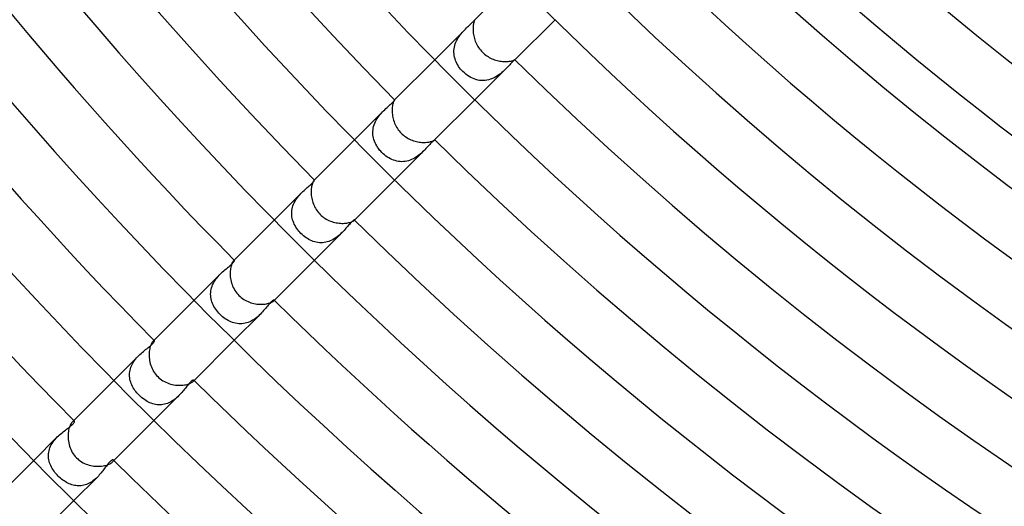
# Model space of a CAD drawing. Header units: millimetres. Extents: x -430 to 430, y -430 to 430.
# Tile 13 of 116: x -210 to -140, y -209 to -175. Entities that reach past the tile are written whole.
import ezdxf

# ---------------------------------------------------------------- set-up
doc = ezdxf.new("R2010")
doc.units = ezdxf.units.MM
doc.layers.add('HIDDEN', color=7, linetype='Continuous')
doc.layers.add('THICK', color=7, linetype='Continuous')

msp = doc.modelspace()

# ---------------------------------------------------------------- linework, layer by layer
at = {"layer": 'HIDDEN'}
for p, q in [((-177.856, -175.039), (-177.795, -174.981)), ((-177.795, -174.981), (-177.738, -174.928)), ((-177.738, -174.928), (-177.687, -174.878)), ((-177.687, -174.878), (-177.64, -174.833)), ((-177.64, -174.833), (-177.6, -174.792)), ((-177.6, -174.792), (-177.566, -174.755)), ((-177.566, -174.755), (-177.538, -174.724)), ((-177.538, -174.724), (-177.516, -174.699)), ((-177.516, -174.699), (-177.5, -174.678)), ((-177.5, -174.678), (-177.488, -174.663)), ((-177.488, -174.663), (-177.481, -174.654)), ((-177.481, -174.654), (-177.478, -174.65)), ((-177.478, -174.65), (-177.478, -174.65)), ((-177.478, -174.65), (-177.478, -174.65)), ((-177.478, -174.65), (-177.478, -174.65)), ((-177.478, -174.65), (-177.478, -174.65)), ((-177.478, -174.65), (-177.478, -174.65)), ((-177.478, -174.65), (-177.478, -174.65)), ((-178.138, -175.31), (-180.307, -177.478)), ((-178.509, -175.729), (-178.436, -175.637)), ((-178.436, -175.637), (-178.362, -175.549)), ((-178.362, -175.549), (-178.287, -175.465)), ((-178.287, -175.465), (-178.212, -175.385)), ((-178.212, -175.385), (-178.138, -175.31)), ((-178.138, -175.31), (-178.063, -175.236)), ((-178.063, -175.236), (-177.991, -175.166)), ((-177.991, -175.166), (-177.921, -175.101)), ((-177.921, -175.101), (-177.856, -175.039)), ((-178.889, -176.474), (-178.854, -176.359)), ((-178.854, -176.359), (-178.811, -176.247)), ((-178.811, -176.247), (-178.762, -176.137)), ((-178.762, -176.137), (-178.706, -176.029)), ((-178.706, -176.029), (-178.644, -175.925)), ((-178.644, -175.925), (-178.578, -175.825)), ((-178.578, -175.825), (-178.509, -175.729)), ((-178.948, -176.944), (-178.946, -176.827)), ((-178.941, -177.062), (-178.948, -176.944)), ((-178.946, -176.827), (-178.935, -176.709)), ((-178.927, -177.178), (-178.941, -177.062)), ((-178.935, -176.709), (-178.916, -176.591)), ((-178.916, -176.591), (-178.889, -176.474)), ((-178.904, -177.294), (-178.927, -177.178)), ((-178.874, -177.407), (-178.904, -177.294)), ((-178.836, -177.519), (-178.874, -177.407)), ((-178.792, -177.629), (-178.836, -177.519)), ((-178.741, -177.736), (-178.792, -177.629)), ((-178.683, -177.841), (-178.741, -177.736)), ((-174.95, -177.761), (-175.013, -177.828)), ((-174.891, -177.7), (-174.95, -177.761)), ((-174.839, -177.647), (-174.891, -177.7)), ((-174.792, -177.601), (-174.839, -177.647)), ((-174.751, -177.562), (-174.792, -177.601)), ((-174.716, -177.531), (-174.751, -177.562)), ((-174.688, -177.508), (-174.716, -177.531)), ((-174.668, -177.492), (-174.688, -177.508)), ((-174.655, -177.482), (-174.668, -177.492)), ((-174.65, -177.478), (-174.655, -177.482)), ((-174.65, -177.478), (-174.65, -177.478)), ((-174.65, -177.478), (-174.65, -177.478)), ((-174.65, -177.478), (-174.65, -177.478)), ((-174.65, -177.478), (-174.65, -177.478)), ((-174.65, -177.478), (-174.65, -177.478)), ((-174.65, -177.478), (-174.65, -177.478)), ((-178.62, -177.943), (-178.683, -177.841)), ((-178.551, -178.042), (-178.62, -177.943)), ((-178.477, -178.137), (-178.551, -178.042)), ((-178.398, -178.228), (-178.477, -178.137)), ((-178.315, -178.315), (-178.398, -178.228)), ((-178.215, -178.41), (-178.315, -178.315)), ((-178.109, -178.499), (-178.215, -178.41)), ((-175.31, -178.138), (-177.478, -180.307)), ((-175.673, -178.466), (-175.777, -178.544)), ((-175.576, -178.386), (-175.673, -178.466)), ((-175.483, -178.304), (-175.576, -178.386)), ((-175.394, -178.221), (-175.483, -178.304)), ((-175.31, -178.139), (-175.394, -178.221)), ((-175.23, -178.057), (-175.31, -178.139)), ((-175.153, -177.977), (-175.23, -178.057)), ((-175.081, -177.901), (-175.153, -177.977)), ((-175.013, -177.828), (-175.081, -177.901)), ((-178, -178.581), (-178.109, -178.499)), ((-177.886, -178.656), (-178, -178.581)), ((-177.769, -178.723), (-177.886, -178.656)), ((-177.649, -178.783), (-177.769, -178.723)), ((-177.526, -178.834), (-177.649, -178.783)), ((-177.401, -178.876), (-177.526, -178.834)), ((-177.273, -178.909), (-177.401, -178.876)), ((-177.143, -178.932), (-177.273, -178.909)), ((-177.013, -178.945), (-177.143, -178.932)), ((-176.882, -178.948), (-177.013, -178.945)), ((-176.751, -178.94), (-176.882, -178.948)), ((-176.62, -178.922), (-176.751, -178.94)), ((-176.49, -178.893), (-176.62, -178.922)), ((-176.362, -178.855), (-176.49, -178.893)), ((-176.237, -178.807), (-176.362, -178.855)), ((-176.116, -178.752), (-176.237, -178.807)), ((-175.999, -178.689), (-176.116, -178.752)), ((-175.885, -178.619), (-175.999, -178.689)), ((-175.777, -178.544), (-175.885, -178.619)), ((-183.378, -180.587), (-183.322, -180.534)), ((-183.322, -180.534), (-183.273, -180.485)), ((-183.273, -180.485), (-183.231, -180.442)), ((-183.231, -180.442), (-183.197, -180.403)), ((-183.197, -180.403), (-183.171, -180.371)), ((-183.171, -180.371), (-183.153, -180.345)), ((-183.153, -180.345), (-183.14, -180.326)), ((-183.138, -180.31), (-183.14, -180.311)), ((-183.14, -180.326), (-183.134, -180.314)), ((-183.137, -180.309), (-183.138, -180.31)), ((-183.136, -180.308), (-183.137, -180.309)), ((-183.135, -180.308), (-183.136, -180.308)), ((-183.134, -180.308), (-183.135, -180.308)), ((-183.134, -180.314), (-183.134, -180.308)), ((-183.134, -180.308), (-183.134, -180.308)), ((-183.911, -181.082), (-185.964, -183.135)), ((-184.145, -181.336), (-184.068, -181.247)), ((-184.068, -181.247), (-183.99, -181.163)), ((-183.99, -181.163), (-183.911, -181.082)), ((-183.911, -181.082), (-183.827, -181)), ((-183.827, -181), (-183.743, -180.921)), ((-183.743, -180.921), (-183.662, -180.847)), ((-183.662, -180.847), (-183.584, -180.776)), ((-183.584, -180.776), (-183.509, -180.708)), ((-183.509, -180.708), (-183.44, -180.646)), ((-183.44, -180.646), (-183.378, -180.587)), ((-184.532, -181.949), (-184.481, -181.839)), ((-184.481, -181.839), (-184.424, -181.731)), ((-184.424, -181.731), (-184.36, -181.626)), ((-184.36, -181.626), (-184.292, -181.525)), ((-184.292, -181.525), (-184.22, -181.428)), ((-184.22, -181.428), (-184.145, -181.336)), ((-184.67, -182.65), (-184.668, -182.531)), ((-184.668, -182.531), (-184.658, -182.414)), ((-184.658, -182.414), (-184.639, -182.296)), ((-184.639, -182.296), (-184.612, -182.179)), ((-184.612, -182.179), (-184.576, -182.063)), ((-184.576, -182.063), (-184.532, -181.949)), ((-184.663, -182.768), (-184.67, -182.65)), ((-184.648, -182.885), (-184.663, -182.768)), ((-184.625, -183), (-184.648, -182.885)), ((-184.594, -183.114), (-184.625, -183)), ((-184.556, -183.226), (-184.594, -183.114)), ((-184.511, -183.336), (-184.556, -183.226)), ((-180.545, -183.333), (-180.6, -183.391)), ((-180.495, -183.283), (-180.545, -183.333)), ((-180.45, -183.24), (-180.495, -183.283)), ((-180.411, -183.204), (-180.45, -183.24)), ((-180.377, -183.176), (-180.411, -183.204)), ((-180.349, -183.155), (-180.377, -183.176)), ((-180.328, -183.142), (-180.349, -183.155)), ((-180.314, -183.135), (-180.328, -183.142)), ((-180.308, -183.134), (-180.314, -183.135)), ((-180.311, -183.14), (-180.31, -183.138)), ((-180.31, -183.138), (-180.309, -183.137)), ((-180.309, -183.137), (-180.308, -183.136)), ((-180.308, -183.135), (-180.308, -183.134)), ((-180.308, -183.134), (-180.308, -183.134)), ((-180.308, -183.136), (-180.308, -183.135)), ((-184.459, -183.444), (-184.511, -183.336)), ((-184.4, -183.549), (-184.459, -183.444)), ((-184.336, -183.652), (-184.4, -183.549)), ((-184.266, -183.751), (-184.336, -183.652)), ((-184.191, -183.847), (-184.266, -183.751)), ((-184.111, -183.939), (-184.191, -183.847)), ((-184.027, -184.027), (-184.111, -183.939)), ((-183.937, -184.114), (-184.027, -184.027)), ((-181.082, -183.911), (-183.135, -185.964)), ((-181.161, -183.987), (-181.243, -184.064)), ((-181.082, -183.91), (-181.161, -183.987)), ((-181.002, -183.829), (-181.082, -183.91)), ((-180.927, -183.749), (-181.002, -183.829)), ((-180.855, -183.671), (-180.927, -183.749)), ((-180.786, -183.595), (-180.855, -183.671)), ((-180.721, -183.523), (-180.786, -183.595)), ((-180.659, -183.454), (-180.721, -183.523)), ((-180.6, -183.391), (-180.659, -183.454)), ((-183.842, -184.195), (-183.937, -184.114)), ((-183.744, -184.271), (-183.842, -184.195)), ((-183.643, -184.342), (-183.744, -184.271)), ((-183.539, -184.406), (-183.643, -184.342)), ((-183.433, -184.465), (-183.539, -184.406)), ((-183.324, -184.516), (-183.433, -184.465)), ((-183.212, -184.561), (-183.324, -184.516)), ((-183.099, -184.599), (-183.212, -184.561)), ((-182.985, -184.629), (-183.099, -184.599)), ((-182.869, -184.651), (-182.985, -184.629)), ((-182.752, -184.665), (-182.869, -184.651)), ((-182.634, -184.671), (-182.752, -184.665)), ((-182.515, -184.668), (-182.634, -184.671)), ((-182.397, -184.656), (-182.515, -184.668)), ((-182.28, -184.636), (-182.397, -184.656)), ((-182.164, -184.607), (-182.28, -184.636)), ((-182.049, -184.571), (-182.164, -184.607)), ((-181.936, -184.526), (-182.049, -184.571)), ((-181.826, -184.475), (-181.936, -184.526)), ((-181.72, -184.417), (-181.826, -184.475)), ((-181.617, -184.354), (-181.72, -184.417)), ((-181.518, -184.287), (-181.617, -184.354)), ((-181.422, -184.215), (-181.518, -184.287)), ((-181.33, -184.14), (-181.422, -184.215)), ((-181.243, -184.064), (-181.33, -184.14)), ((-188.895, -186.133), (-188.861, -186.095)), ((-188.861, -186.095), (-188.833, -186.061)), ((-188.833, -186.061), (-188.812, -186.032)), ((-188.812, -186.032), (-188.797, -186.008)), ((-188.805, -185.977), (-188.811, -185.983)), ((-188.8, -185.973), (-188.805, -185.977)), ((-188.795, -185.97), (-188.8, -185.973)), ((-188.797, -186.008), (-188.788, -185.99)), ((-188.792, -185.969), (-188.795, -185.97)), ((-188.788, -185.969), (-188.792, -185.969)), ((-188.786, -185.97), (-188.788, -185.969)), ((-188.788, -185.99), (-188.785, -185.977)), ((-188.785, -185.977), (-188.786, -185.97)), ((-189.673, -186.845), (-189.596, -186.769)), ((-189.596, -186.769), (-189.519, -186.697)), ((-189.519, -186.697), (-189.443, -186.628)), ((-189.443, -186.628), (-189.368, -186.562)), ((-189.368, -186.562), (-189.295, -186.498)), ((-189.295, -186.498), (-189.224, -186.437)), ((-189.224, -186.437), (-189.157, -186.379)), ((-189.157, -186.379), (-189.093, -186.323)), ((-189.093, -186.323), (-189.035, -186.27)), ((-189.035, -186.27), (-188.982, -186.22)), ((-188.982, -186.22), (-188.935, -186.175)), ((-188.935, -186.175), (-188.895, -186.133)), ((-189.674, -186.845), (-191.621, -188.792)), ((-190.214, -187.57), (-190.16, -187.467)), ((-190.16, -187.467), (-190.101, -187.368)), ((-190.101, -187.368), (-190.037, -187.272)), ((-190.037, -187.272), (-189.969, -187.179)), ((-189.969, -187.179), (-189.898, -187.09)), ((-189.898, -187.09), (-189.824, -187.004)), ((-189.824, -187.004), (-189.749, -186.923)), ((-189.749, -186.923), (-189.673, -186.845)), ((-190.389, -188.222), (-190.379, -188.11)), ((-190.379, -188.11), (-190.361, -188)), ((-190.361, -188), (-190.335, -187.89)), ((-190.335, -187.89), (-190.302, -187.782)), ((-190.302, -187.782), (-190.261, -187.675)), ((-190.261, -187.675), (-190.214, -187.57)), ((-190.392, -188.333), (-190.389, -188.222)), ((-190.387, -188.444), (-190.392, -188.333)), ((-190.374, -188.553), (-190.387, -188.444)), ((-190.355, -188.662), (-190.374, -188.553)), ((-190.328, -188.77), (-190.355, -188.662)), ((-190.294, -188.877), (-190.328, -188.77)), ((-190.254, -188.982), (-190.294, -188.877)), ((-186.092, -188.858), (-186.131, -188.892)), ((-186.058, -188.831), (-186.092, -188.858)), ((-186.03, -188.81), (-186.058, -188.831)), ((-186.007, -188.796), (-186.03, -188.81)), ((-185.989, -188.788), (-186.007, -188.796)), ((-185.977, -188.785), (-185.989, -188.788)), ((-185.983, -188.811), (-185.977, -188.805)), ((-185.97, -188.786), (-185.977, -188.785)), ((-185.977, -188.805), (-185.973, -188.8)), ((-185.973, -188.8), (-185.97, -188.795)), ((-185.969, -188.788), (-185.97, -188.786)), ((-185.97, -188.795), (-185.969, -188.792)), ((-185.969, -188.792), (-185.969, -188.788)), ((-190.208, -189.085), (-190.254, -188.982)), ((-190.156, -189.186), (-190.208, -189.085)), ((-190.098, -189.285), (-190.156, -189.186)), ((-190.036, -189.381), (-190.098, -189.285)), ((-189.968, -189.475), (-190.036, -189.381)), ((-189.895, -189.566), (-189.968, -189.475)), ((-189.819, -189.654), (-189.895, -189.566)), ((-186.698, -189.52), (-186.77, -189.597)), ((-186.63, -189.444), (-186.698, -189.52)), ((-186.564, -189.37), (-186.63, -189.444)), ((-186.501, -189.298), (-186.564, -189.37)), ((-186.44, -189.228), (-186.501, -189.298)), ((-186.382, -189.161), (-186.44, -189.228)), ((-186.326, -189.097), (-186.382, -189.161)), ((-186.273, -189.038), (-186.326, -189.097)), ((-186.222, -188.983), (-186.273, -189.038)), ((-186.175, -188.934), (-186.222, -188.983)), ((-186.131, -188.892), (-186.175, -188.934)), ((-189.738, -189.738), (-189.819, -189.654)), ((-189.653, -189.819), (-189.738, -189.738)), ((-189.565, -189.896), (-189.653, -189.819)), ((-189.473, -189.969), (-189.565, -189.896)), ((-189.379, -190.037), (-189.473, -189.969)), ((-189.282, -190.1), (-189.379, -190.037)), ((-189.183, -190.158), (-189.282, -190.1)), ((-189.082, -190.209), (-189.183, -190.158)), ((-188.979, -190.255), (-189.082, -190.209)), ((-188.874, -190.295), (-188.979, -190.255)), ((-186.845, -189.674), (-188.792, -191.621)), ((-187.673, -190.26), (-187.779, -190.301)), ((-187.569, -190.213), (-187.673, -190.26)), ((-187.467, -190.16), (-187.569, -190.213)), ((-187.367, -190.1), (-187.467, -190.16)), ((-187.271, -190.037), (-187.367, -190.1)), ((-187.179, -189.969), (-187.271, -190.037)), ((-187.091, -189.899), (-187.179, -189.969)), ((-187.006, -189.825), (-187.091, -189.899)), ((-186.924, -189.75), (-187.006, -189.825)), ((-186.845, -189.674), (-186.924, -189.75)), ((-186.77, -189.597), (-186.845, -189.674)), ((-188.767, -190.329), (-188.874, -190.295)), ((-188.659, -190.355), (-188.767, -190.329)), ((-188.55, -190.375), (-188.659, -190.355)), ((-188.44, -190.387), (-188.55, -190.375)), ((-188.33, -190.392), (-188.44, -190.387)), ((-188.219, -190.389), (-188.33, -190.392)), ((-188.108, -190.379), (-188.219, -190.389)), ((-187.997, -190.36), (-188.108, -190.379)), ((-187.887, -190.334), (-187.997, -190.36)), ((-187.779, -190.301), (-187.887, -190.334)), ((-194.477, -191.649), (-194.489, -191.661)), ((-194.465, -191.641), (-194.477, -191.649)), ((-194.455, -191.635), (-194.465, -191.641)), ((-194.447, -191.632), (-194.455, -191.635)), ((-194.44, -191.632), (-194.447, -191.632)), ((-194.441, -191.679), (-194.433, -191.658)), ((-194.435, -191.635), (-194.44, -191.632)), ((-194.432, -191.644), (-194.435, -191.635)), ((-194.433, -191.658), (-194.432, -191.644)), ((-195.185, -192.374), (-195.105, -192.305)), ((-195.105, -192.305), (-195.026, -192.239)), ((-195.026, -192.239), (-194.949, -192.175)), ((-194.949, -192.175), (-194.875, -192.114)), ((-194.875, -192.114), (-194.805, -192.056)), ((-194.805, -192.056), (-194.739, -192)), ((-194.739, -192), (-194.678, -191.947)), ((-194.678, -191.947), (-194.624, -191.897)), ((-194.624, -191.897), (-194.577, -191.851)), ((-194.577, -191.851), (-194.536, -191.808)), ((-194.536, -191.808), (-194.502, -191.77)), ((-194.502, -191.77), (-194.474, -191.735)), ((-194.474, -191.735), (-194.454, -191.704)), ((-194.454, -191.704), (-194.441, -191.679)), ((-195.43, -192.602), (-197.278, -194.449)), ((-195.862, -193.145), (-195.8, -193.046)), ((-195.8, -193.046), (-195.732, -192.95)), ((-195.732, -192.95), (-195.661, -192.857)), ((-195.661, -192.857), (-195.586, -192.768)), ((-195.586, -192.768), (-195.508, -192.682)), ((-195.508, -192.682), (-195.43, -192.601)), ((-195.43, -192.601), (-195.348, -192.522)), ((-195.348, -192.522), (-195.266, -192.446)), ((-195.266, -192.446), (-195.185, -192.374)), ((-196.096, -193.793), (-196.076, -193.681)), ((-196.076, -193.681), (-196.048, -193.57)), ((-196.048, -193.57), (-196.013, -193.461)), ((-196.013, -193.461), (-195.969, -193.354)), ((-195.969, -193.354), (-195.919, -193.248)), ((-195.919, -193.248), (-195.862, -193.145)), ((-196.112, -194.018), (-196.108, -193.906)), ((-196.108, -194.129), (-196.112, -194.018)), ((-196.108, -193.906), (-196.096, -193.793)), ((-196.096, -194.241), (-196.108, -194.129)), ((-196.076, -194.351), (-196.096, -194.241)), ((-196.049, -194.46), (-196.076, -194.351)), ((-191.677, -194.44), (-191.701, -194.452)), ((-191.657, -194.433), (-191.677, -194.44)), ((-191.643, -194.432), (-191.657, -194.433)), ((-191.635, -194.435), (-191.643, -194.432)), ((-191.632, -194.44), (-191.635, -194.435)), ((-191.632, -194.447), (-191.632, -194.44)), ((-196.016, -194.568), (-196.049, -194.46)), ((-195.975, -194.675), (-196.016, -194.568)), ((-195.928, -194.779), (-195.975, -194.675)), ((-195.875, -194.882), (-195.928, -194.779)), ((-195.816, -194.983), (-195.875, -194.882)), ((-195.752, -195.081), (-195.816, -194.983)), ((-195.683, -195.177), (-195.752, -195.081)), ((-192.301, -195.1), (-192.371, -195.182)), ((-192.234, -195.02), (-192.301, -195.1)), ((-192.169, -194.942), (-192.234, -195.02)), ((-192.107, -194.867), (-192.169, -194.942)), ((-192.049, -194.796), (-192.107, -194.867)), ((-191.993, -194.731), (-192.049, -194.796)), ((-191.94, -194.671), (-191.993, -194.731)), ((-191.891, -194.618), (-191.94, -194.671)), ((-191.845, -194.571), (-191.891, -194.618)), ((-191.803, -194.531), (-191.845, -194.571)), ((-191.765, -194.497), (-191.803, -194.531)), ((-191.73, -194.471), (-191.765, -194.497)), ((-191.701, -194.452), (-191.73, -194.471)), ((-191.661, -194.489), (-191.649, -194.477)), ((-191.649, -194.477), (-191.641, -194.465)), ((-191.641, -194.465), (-191.635, -194.455)), ((-191.635, -194.455), (-191.632, -194.447)), ((-195.609, -195.27), (-195.683, -195.177)), ((-195.53, -195.36), (-195.609, -195.27)), ((-195.447, -195.447), (-195.53, -195.36)), ((-195.361, -195.529), (-195.447, -195.447)), ((-195.271, -195.608), (-195.361, -195.529)), ((-195.178, -195.682), (-195.271, -195.608)), ((-195.083, -195.751), (-195.178, -195.682)), ((-194.985, -195.815), (-195.083, -195.751)), ((-194.885, -195.874), (-194.985, -195.815)), ((-192.601, -195.43), (-194.449, -197.278)), ((-193.049, -195.802), (-193.149, -195.864)), ((-192.952, -195.734), (-193.049, -195.802)), ((-192.858, -195.662), (-192.952, -195.734)), ((-192.769, -195.587), (-192.858, -195.662)), ((-192.683, -195.509), (-192.769, -195.587)), ((-192.602, -195.43), (-192.683, -195.509)), ((-192.521, -195.348), (-192.602, -195.43)), ((-192.445, -195.265), (-192.521, -195.348)), ((-192.371, -195.182), (-192.445, -195.265)), ((-194.782, -195.927), (-194.885, -195.874)), ((-194.678, -195.974), (-194.782, -195.927)), ((-194.571, -196.014), (-194.678, -195.974)), ((-194.464, -196.048), (-194.571, -196.014)), ((-194.355, -196.075), (-194.464, -196.048)), ((-194.245, -196.095), (-194.355, -196.075)), ((-194.133, -196.107), (-194.245, -196.095)), ((-194.021, -196.112), (-194.133, -196.107)), ((-193.909, -196.108), (-194.021, -196.112)), ((-193.798, -196.097), (-193.909, -196.108)), ((-193.686, -196.077), (-193.798, -196.097)), ((-193.575, -196.05), (-193.686, -196.077)), ((-193.465, -196.014), (-193.575, -196.05)), ((-193.357, -195.971), (-193.465, -196.014)), ((-193.251, -195.921), (-193.357, -195.971)), ((-193.149, -195.864), (-193.251, -195.921)), ((-200.697, -197.931), (-200.622, -197.872)), ((-200.622, -197.872), (-200.549, -197.815)), ((-200.549, -197.815), (-200.481, -197.761)), ((-200.481, -197.761), (-200.417, -197.709)), ((-200.417, -197.709), (-200.357, -197.66)), ((-200.357, -197.66), (-200.303, -197.613)), ((-200.303, -197.613), (-200.254, -197.569)), ((-200.254, -197.569), (-200.211, -197.528)), ((-200.211, -197.528), (-200.174, -197.488)), ((-200.174, -197.488), (-200.142, -197.452)), ((-200.152, -197.325), (-200.173, -197.344)), ((-200.132, -197.311), (-200.152, -197.325)), ((-200.142, -197.452), (-200.118, -197.419)), ((-200.115, -197.302), (-200.132, -197.311)), ((-200.118, -197.419), (-200.099, -197.39)), ((-200.101, -197.298), (-200.115, -197.302)), ((-200.089, -197.299), (-200.101, -197.298)), ((-200.099, -197.39), (-200.086, -197.365)), ((-200.081, -197.303), (-200.089, -197.299)), ((-200.086, -197.365), (-200.078, -197.344)), ((-200.076, -197.313), (-200.081, -197.303)), ((-200.078, -197.344), (-200.075, -197.326)), ((-200.075, -197.326), (-200.076, -197.313)), ((-201.181, -198.352), (-202.935, -200.106)), ((-201.472, -198.69), (-201.404, -198.6)), ((-201.404, -198.6), (-201.331, -198.514)), ((-201.331, -198.514), (-201.257, -198.431)), ((-201.257, -198.431), (-201.18, -198.352)), ((-201.18, -198.352), (-201.099, -198.273)), ((-201.099, -198.273), (-201.017, -198.198)), ((-201.017, -198.198), (-200.935, -198.126)), ((-200.935, -198.126), (-200.854, -198.058)), ((-200.854, -198.058), (-200.775, -197.993)), ((-200.775, -197.993), (-200.697, -197.931)), ((-201.796, -199.388), (-201.77, -199.283)), ((-201.77, -199.283), (-201.736, -199.179)), ((-201.736, -199.179), (-201.696, -199.077)), ((-201.696, -199.077), (-201.648, -198.976)), ((-201.648, -198.976), (-201.595, -198.878)), ((-201.595, -198.878), (-201.536, -198.782)), ((-201.536, -198.782), (-201.472, -198.69)), ((-201.83, -199.706), (-201.826, -199.599)), ((-201.827, -199.811), (-201.83, -199.706)), ((-201.817, -199.916), (-201.827, -199.811)), ((-201.826, -199.599), (-201.815, -199.493)), ((-201.8, -200.021), (-201.817, -199.916)), ((-201.815, -199.493), (-201.796, -199.388)), ((-201.776, -200.124), (-201.8, -200.021)), ((-201.746, -200.226), (-201.776, -200.124)), ((-201.71, -200.328), (-201.746, -200.226)), ((-201.668, -200.427), (-201.71, -200.328)), ((-201.62, -200.525), (-201.668, -200.427)), ((-201.567, -200.621), (-201.62, -200.525)), ((-201.509, -200.716), (-201.567, -200.621)), ((-197.891, -200.646), (-197.949, -200.719)), ((-197.835, -200.574), (-197.891, -200.646)), ((-197.78, -200.505), (-197.835, -200.574)), ((-197.728, -200.44), (-197.78, -200.505)), ((-197.678, -200.378), (-197.728, -200.44)), ((-197.629, -200.321), (-197.678, -200.378)), ((-197.584, -200.27), (-197.629, -200.321)), ((-197.541, -200.225), (-197.584, -200.27)), ((-197.501, -200.185), (-197.541, -200.225)), ((-197.463, -200.152), (-197.501, -200.185)), ((-197.429, -200.124), (-197.463, -200.152)), ((-197.398, -200.103), (-197.429, -200.124)), ((-197.37, -200.088), (-197.398, -200.103)), ((-197.347, -200.079), (-197.37, -200.088)), ((-197.328, -200.075), (-197.347, -200.079)), ((-197.344, -200.173), (-197.325, -200.152)), ((-197.313, -200.076), (-197.328, -200.075)), ((-197.325, -200.152), (-197.311, -200.132)), ((-197.303, -200.081), (-197.313, -200.076)), ((-197.311, -200.132), (-197.302, -200.115)), ((-197.299, -200.089), (-197.303, -200.081)), ((-197.302, -200.115), (-197.298, -200.101)), ((-197.298, -200.101), (-197.299, -200.089)), ((-201.446, -200.809), (-201.509, -200.716)), ((-201.379, -200.899), (-201.446, -200.809)), ((-201.308, -200.986), (-201.379, -200.899)), ((-201.233, -201.072), (-201.308, -200.986)), ((-201.154, -201.154), (-201.233, -201.072)), ((-201.066, -201.238), (-201.154, -201.154)), ((-200.975, -201.317), (-201.066, -201.238)), ((-200.881, -201.393), (-200.975, -201.317)), ((-198.352, -201.181), (-200.106, -202.935)), ((-198.511, -201.329), (-198.596, -201.4)), ((-198.429, -201.255), (-198.511, -201.329)), ((-198.351, -201.18), (-198.429, -201.255)), ((-198.277, -201.103), (-198.351, -201.18)), ((-198.206, -201.026), (-198.277, -201.103)), ((-198.137, -200.948), (-198.206, -201.026)), ((-198.072, -200.871), (-198.137, -200.948)), ((-198.009, -200.795), (-198.072, -200.871)), ((-197.949, -200.719), (-198.009, -200.795)), ((-200.786, -201.462), (-200.881, -201.393)), ((-200.689, -201.526), (-200.786, -201.462)), ((-200.591, -201.584), (-200.689, -201.526)), ((-200.493, -201.637), (-200.591, -201.584)), ((-200.394, -201.683), (-200.493, -201.637)), ((-200.294, -201.723), (-200.394, -201.683)), ((-200.194, -201.756), (-200.294, -201.723)), ((-200.093, -201.784), (-200.194, -201.756)), ((-199.991, -201.806), (-200.093, -201.784)), ((-199.888, -201.821), (-199.991, -201.806)), ((-199.784, -201.829), (-199.888, -201.821)), ((-199.68, -201.83), (-199.784, -201.829)), ((-199.575, -201.824), (-199.68, -201.83)), ((-199.471, -201.811), (-199.575, -201.824)), ((-199.367, -201.791), (-199.471, -201.811)), ((-199.265, -201.764), (-199.367, -201.791)), ((-199.163, -201.73), (-199.265, -201.764)), ((-199.063, -201.689), (-199.163, -201.73)), ((-198.963, -201.642), (-199.063, -201.689)), ((-198.867, -201.589), (-198.963, -201.642)), ((-198.774, -201.53), (-198.867, -201.589)), ((-198.683, -201.467), (-198.774, -201.53)), ((-198.596, -201.4), (-198.683, -201.467)), ((-206.196, -203.499), (-206.125, -203.446)), ((-206.125, -203.446), (-206.059, -203.396)), ((-206.059, -203.396), (-205.998, -203.347)), ((-205.998, -203.347), (-205.942, -203.3)), ((-205.942, -203.3), (-205.892, -203.256)), ((-205.892, -203.256), (-205.848, -203.214)), ((-205.829, -203.004), (-205.86, -203.032)), ((-205.848, -203.214), (-205.81, -203.175)), ((-205.801, -202.984), (-205.829, -203.004)), ((-205.81, -203.175), (-205.778, -203.137)), ((-205.775, -202.972), (-205.801, -202.984)), ((-205.778, -203.137), (-205.753, -203.103)), ((-205.753, -202.966), (-205.775, -202.972)), ((-205.736, -202.968), (-205.753, -202.966)), ((-205.753, -203.103), (-205.734, -203.072)), ((-205.723, -202.976), (-205.736, -202.968)), ((-205.734, -203.072), (-205.722, -203.045)), ((-205.716, -202.987), (-205.723, -202.976)), ((-205.722, -203.045), (-205.715, -203.022)), ((-205.713, -203.002), (-205.716, -202.987)), ((-205.715, -203.022), (-205.713, -203.002)), ((-206.928, -204.099), (-208.592, -205.763)), ((-207.007, -204.181), (-206.926, -204.098)), ((-206.926, -204.098), (-206.844, -204.019)), ((-206.844, -204.019), (-206.761, -203.943)), ((-206.761, -203.943), (-206.677, -203.871)), ((-206.677, -203.871), (-206.592, -203.801)), ((-206.592, -203.801), (-206.509, -203.735)), ((-206.509, -203.735), (-206.427, -203.672)), ((-206.427, -203.672), (-206.347, -203.612)), ((-206.347, -203.612), (-206.27, -203.555)), ((-206.27, -203.555), (-206.196, -203.499)), ((-207.48, -204.96), (-207.443, -204.855)), ((-207.443, -204.855), (-207.399, -204.751)), ((-207.399, -204.751), (-207.348, -204.648)), ((-207.348, -204.648), (-207.29, -204.549)), ((-207.29, -204.549), (-207.227, -204.452)), ((-207.227, -204.452), (-207.158, -204.359)), ((-207.158, -204.359), (-207.084, -204.268)), ((-207.084, -204.268), (-207.007, -204.181)), ((-207.548, -205.389), (-207.542, -205.282)), ((-207.545, -205.497), (-207.548, -205.389)), ((-207.535, -205.603), (-207.545, -205.497)), ((-207.542, -205.282), (-207.529, -205.174)), ((-207.529, -205.174), (-207.508, -205.066)), ((-207.508, -205.066), (-207.48, -204.96)), ((-207.518, -205.709), (-207.535, -205.603)), ((-207.494, -205.814), (-207.518, -205.709)), ((-207.464, -205.918), (-207.494, -205.814)), ((-207.427, -206.02), (-207.464, -205.918)), ((-207.384, -206.121), (-207.427, -206.02)), ((-207.335, -206.22), (-207.384, -206.121)), ((-207.281, -206.318), (-207.335, -206.22)), ((-203.511, -206.211), (-203.561, -206.278)), ((-203.463, -206.147), (-203.511, -206.211)), ((-203.416, -206.085), (-203.463, -206.147)), ((-203.37, -206.027), (-203.416, -206.085)), ((-203.326, -205.972), (-203.37, -206.027)), ((-203.283, -205.921), (-203.326, -205.972)), ((-203.241, -205.876), (-203.283, -205.921)), ((-203.202, -205.836), (-203.241, -205.876)), ((-203.166, -205.802), (-203.202, -205.836)), ((-203.131, -205.774), (-203.166, -205.802)), ((-203.1, -205.751), (-203.131, -205.774)), ((-203.07, -205.733), (-203.1, -205.751)), ((-203.044, -205.721), (-203.07, -205.733)), ((-203.021, -205.715), (-203.044, -205.721)), ((-203.032, -205.86), (-203.004, -205.829)), ((-203.002, -205.713), (-203.021, -205.715)), ((-203.004, -205.829), (-202.984, -205.801)), ((-202.987, -205.716), (-203.002, -205.713)), ((-202.976, -205.723), (-202.987, -205.716)), ((-202.984, -205.801), (-202.972, -205.776)), ((-202.968, -205.736), (-202.976, -205.723)), ((-202.972, -205.776), (-202.967, -205.754)), ((-202.967, -205.754), (-202.968, -205.736)), ((-207.221, -206.414), (-207.281, -206.318)), ((-207.157, -206.508), (-207.221, -206.414)), ((-207.089, -206.6), (-207.157, -206.508)), ((-207.016, -206.689), (-207.089, -206.6)), ((-206.939, -206.775), (-207.016, -206.689)), ((-206.859, -206.859), (-206.939, -206.775)), ((-206.782, -206.933), (-206.859, -206.859)), ((-206.702, -207.004), (-206.782, -206.933)), ((-204.099, -206.927), (-205.763, -208.592)), ((-204.099, -206.927), (-204.172, -206.998)), ((-204.028, -206.855), (-204.099, -206.927)), ((-203.961, -206.781), (-204.028, -206.855)), ((-203.897, -206.707), (-203.961, -206.781)), ((-203.835, -206.634), (-203.897, -206.707)), ((-203.776, -206.56), (-203.835, -206.634)), ((-203.719, -206.488), (-203.776, -206.56)), ((-203.664, -206.416), (-203.719, -206.488)), ((-203.612, -206.346), (-203.664, -206.416)), ((-203.561, -206.278), (-203.612, -206.346)), ((-206.621, -207.072), (-206.702, -207.004)), ((-206.537, -207.136), (-206.621, -207.072)), ((-206.452, -207.196), (-206.537, -207.136)), ((-206.365, -207.252), (-206.452, -207.196)), ((-206.277, -207.304), (-206.365, -207.252)), ((-206.187, -207.352), (-206.277, -207.304)), ((-206.096, -207.395), (-206.187, -207.352)), ((-206.004, -207.433), (-206.096, -207.395)), ((-205.911, -207.466), (-206.004, -207.433)), ((-205.817, -207.493), (-205.911, -207.466)), ((-205.722, -207.516), (-205.817, -207.493)), ((-205.626, -207.532), (-205.722, -207.516)), ((-205.53, -207.543), (-205.626, -207.532)), ((-205.434, -207.547), (-205.53, -207.543)), ((-205.337, -207.546), (-205.434, -207.547)), ((-205.241, -207.538), (-205.337, -207.546)), ((-205.144, -207.524), (-205.241, -207.538)), ((-205.047, -207.504), (-205.144, -207.524)), ((-204.951, -207.477), (-205.047, -207.504)), ((-204.857, -207.444), (-204.951, -207.477)), ((-204.764, -207.405), (-204.857, -207.444)), ((-204.673, -207.361), (-204.764, -207.405)), ((-204.583, -207.311), (-204.673, -207.361)), ((-204.495, -207.256), (-204.583, -207.311)), ((-204.41, -207.196), (-204.495, -207.256)), ((-204.328, -207.134), (-204.41, -207.196)), ((-204.249, -207.067), (-204.328, -207.134)), ((-204.172, -206.998), (-204.249, -207.067))]:
    msp.add_line(p, q, dxfattribs=at)
for radius, start, end in [(281, 224.5922, 224.59953), (281, 225.40047, 225.4078), (289, 224.60348, 224.61489), (289, 225.38511, 225.39651)]:
    msp.add_arc((0, 0), radius, start, end, dxfattribs=at)
at = {"layer": 'THICK'}
for p, q in [((-174.65, -171.821), (-177.478, -174.65)), ((-177.576, -174.976), (-177.586, -175.04)), ((-177.565, -174.918), (-177.576, -174.976)), ((-177.554, -174.866), (-177.565, -174.918)), ((-177.542, -174.819), (-177.554, -174.866)), ((-177.53, -174.779), (-177.542, -174.819)), ((-177.518, -174.744), (-177.53, -174.779)), ((-177.507, -174.715), (-177.518, -174.744)), ((-177.497, -174.691), (-177.507, -174.715)), ((-177.489, -174.673), (-177.497, -174.691)), ((-177.483, -174.66), (-177.489, -174.673)), ((-177.479, -174.652), (-177.483, -174.66)), ((-177.478, -174.65), (-177.479, -174.652)), ((-171.821, -174.65), (-174.65, -177.478)), ((-177.603, -175.259), (-177.604, -175.34)), ((-177.604, -175.34), (-177.601, -175.425)), ((-177.6, -175.181), (-177.603, -175.259)), ((-177.601, -175.425), (-177.595, -175.513)), ((-177.594, -175.108), (-177.6, -175.181)), ((-177.595, -175.513), (-177.585, -175.603)), ((-177.586, -175.04), (-177.594, -175.108)), ((-177.585, -175.603), (-177.572, -175.695)), ((-177.572, -175.695), (-177.555, -175.789)), ((-177.555, -175.789), (-177.534, -175.883)), ((-177.534, -175.883), (-177.508, -175.978)), ((-177.508, -175.978), (-177.479, -176.073)), ((-177.479, -176.073), (-177.445, -176.167)), ((-177.445, -176.167), (-177.406, -176.261)), ((-177.406, -176.261), (-177.363, -176.354)), ((-177.363, -176.354), (-177.316, -176.445)), ((-177.316, -176.445), (-177.265, -176.534)), ((-177.265, -176.534), (-177.209, -176.622)), ((-177.209, -176.622), (-177.149, -176.706)), ((-177.149, -176.706), (-177.085, -176.789)), ((-177.085, -176.789), (-177.016, -176.868)), ((-177.016, -176.868), (-176.944, -176.944)), ((-176.944, -176.944), (-176.87, -177.014)), ((-176.87, -177.014), (-176.793, -177.081)), ((-176.793, -177.081), (-176.712, -177.145)), ((-180.307, -177.478), (-183.14, -180.312)), ((-176.712, -177.145), (-176.629, -177.204)), ((-176.629, -177.204), (-176.543, -177.259)), ((-176.543, -177.259), (-176.455, -177.311)), ((-176.455, -177.311), (-176.365, -177.358)), ((-176.365, -177.358), (-176.273, -177.401)), ((-176.273, -177.401), (-176.18, -177.44)), ((-176.18, -177.44), (-176.086, -177.474)), ((-176.086, -177.474), (-175.991, -177.504)), ((-175.991, -177.504), (-175.897, -177.53)), ((-175.897, -177.53), (-175.803, -177.552)), ((-175.803, -177.552), (-175.709, -177.57)), ((-175.709, -177.57), (-175.617, -177.584)), ((-175.617, -177.584), (-175.526, -177.594)), ((-175.526, -177.594), (-175.437, -177.6)), ((-175.437, -177.6), (-175.352, -177.603)), ((-175.352, -177.603), (-175.27, -177.603)), ((-175.27, -177.603), (-175.191, -177.6)), ((-175.191, -177.6), (-175.117, -177.595)), ((-175.117, -177.595), (-175.047, -177.587)), ((-175.047, -177.587), (-174.982, -177.577)), ((-174.982, -177.577), (-174.923, -177.567)), ((-174.923, -177.567), (-174.87, -177.555)), ((-174.87, -177.555), (-174.823, -177.543)), ((-174.823, -177.543), (-174.781, -177.53)), ((-174.781, -177.53), (-174.745, -177.518)), ((-174.745, -177.518), (-174.715, -177.507)), ((-174.715, -177.507), (-174.691, -177.498)), ((-174.691, -177.498), (-174.673, -177.489)), ((-174.673, -177.489), (-174.66, -177.483)), ((-174.66, -177.483), (-174.652, -177.479)), ((-174.652, -177.479), (-174.65, -177.478)), ((-183.245, -180.548), (-183.261, -180.606)), ((-183.23, -180.497), (-183.245, -180.548)), ((-183.214, -180.452), (-183.23, -180.497)), ((-183.198, -180.413), (-183.214, -180.452)), ((-183.183, -180.381), (-183.198, -180.413)), ((-183.169, -180.355), (-183.183, -180.381)), ((-183.157, -180.335), (-183.169, -180.355)), ((-183.148, -180.32), (-183.157, -180.335)), ((-183.14, -180.311), (-183.148, -180.32)), ((-177.478, -180.307), (-180.311, -183.14)), ((-183.31, -180.978), (-183.312, -181.066)), ((-183.312, -181.066), (-183.31, -181.158)), ((-183.305, -180.894), (-183.31, -180.978)), ((-183.31, -181.158), (-183.304, -181.253)), ((-183.298, -180.814), (-183.305, -180.894)), ((-183.287, -180.739), (-183.298, -180.814)), ((-183.275, -180.669), (-183.287, -180.739)), ((-183.261, -180.606), (-183.275, -180.669)), ((-183.304, -181.253), (-183.294, -181.35)), ((-183.294, -181.35), (-183.279, -181.448)), ((-183.279, -181.448), (-183.261, -181.547)), ((-183.261, -181.547), (-183.237, -181.647)), ((-183.237, -181.647), (-183.209, -181.748)), ((-183.209, -181.748), (-183.177, -181.848)), ((-183.177, -181.848), (-183.139, -181.947)), ((-183.139, -181.947), (-183.097, -182.045)), ((-183.097, -182.045), (-183.049, -182.141)), ((-183.049, -182.141), (-182.997, -182.235)), ((-182.997, -182.235), (-182.94, -182.327)), ((-182.94, -182.327), (-182.879, -182.417)), ((-182.879, -182.417), (-182.812, -182.503)), ((-182.812, -182.503), (-182.741, -182.586)), ((-182.741, -182.586), (-182.666, -182.666)), ((-185.964, -183.135), (-188.811, -185.983)), ((-182.666, -182.666), (-182.591, -182.737)), ((-182.591, -182.737), (-182.513, -182.805)), ((-182.513, -182.805), (-182.431, -182.869)), ((-182.431, -182.869), (-182.346, -182.928)), ((-182.346, -182.928), (-182.258, -182.984)), ((-182.258, -182.984), (-182.169, -183.035)), ((-182.169, -183.035), (-182.077, -183.082)), ((-182.077, -183.082), (-181.983, -183.124)), ((-181.983, -183.124), (-181.888, -183.162)), ((-181.888, -183.162), (-181.792, -183.196)), ((-181.792, -183.196), (-181.695, -183.225)), ((-181.695, -183.225), (-181.598, -183.249)), ((-181.598, -183.249), (-181.502, -183.27)), ((-181.502, -183.27), (-181.406, -183.286)), ((-181.406, -183.286), (-181.311, -183.298)), ((-181.311, -183.298), (-181.218, -183.306)), ((-181.218, -183.306), (-181.127, -183.311)), ((-181.127, -183.311), (-181.039, -183.312)), ((-181.039, -183.312), (-180.955, -183.309)), ((-180.955, -183.309), (-180.873, -183.304)), ((-180.873, -183.304), (-180.796, -183.295)), ((-180.796, -183.295), (-180.724, -183.285)), ((-180.724, -183.285), (-180.658, -183.272)), ((-180.658, -183.272), (-180.596, -183.258)), ((-180.596, -183.258), (-180.541, -183.243)), ((-180.541, -183.243), (-180.491, -183.228)), ((-180.491, -183.228), (-180.448, -183.212)), ((-180.448, -183.212), (-180.41, -183.197)), ((-180.41, -183.197), (-180.379, -183.182)), ((-180.379, -183.182), (-180.354, -183.169)), ((-180.354, -183.169), (-180.334, -183.157)), ((-180.334, -183.157), (-180.32, -183.147)), ((-180.32, -183.147), (-180.311, -183.14)), ((-188.877, -186.081), (-188.896, -186.122)), ((-188.858, -186.047), (-188.877, -186.081)), ((-188.841, -186.02), (-188.858, -186.047)), ((-188.825, -185.998), (-188.841, -186.02)), ((-188.811, -185.983), (-188.825, -185.998)), ((-183.135, -185.964), (-185.983, -188.811)), ((-189.018, -186.67), (-189.022, -186.76)), ((-189.022, -186.76), (-189.022, -186.854)), ((-189.011, -186.583), (-189.018, -186.67)), ((-189, -186.5), (-189.011, -186.583)), ((-188.987, -186.421), (-189, -186.5)), ((-188.971, -186.349), (-188.987, -186.421)), ((-188.954, -186.283), (-188.971, -186.349)), ((-188.936, -186.223), (-188.954, -186.283)), ((-188.916, -186.169), (-188.936, -186.223)), ((-188.896, -186.122), (-188.916, -186.169)), ((-189.022, -186.854), (-189.018, -186.952)), ((-189.018, -186.952), (-189.01, -187.051)), ((-189.01, -187.051), (-188.997, -187.152)), ((-188.997, -187.152), (-188.979, -187.254)), ((-188.979, -187.254), (-188.957, -187.356)), ((-188.957, -187.356), (-188.93, -187.458)), ((-188.93, -187.458), (-188.899, -187.56)), ((-188.899, -187.56), (-188.862, -187.661)), ((-188.862, -187.661), (-188.82, -187.761)), ((-188.82, -187.761), (-188.773, -187.859)), ((-188.773, -187.859), (-188.721, -187.955)), ((-188.721, -187.955), (-188.665, -188.048)), ((-188.665, -188.048), (-188.603, -188.139)), ((-188.603, -188.139), (-188.536, -188.226)), ((-191.621, -188.792), (-194.489, -191.661)), ((-188.536, -188.226), (-188.465, -188.31)), ((-188.465, -188.31), (-188.39, -188.39)), ((-188.39, -188.39), (-188.31, -188.465)), ((-188.31, -188.465), (-188.227, -188.535)), ((-188.227, -188.535), (-188.141, -188.602)), ((-188.141, -188.602), (-188.051, -188.663)), ((-188.051, -188.663), (-187.958, -188.72)), ((-187.958, -188.72), (-187.862, -188.772)), ((-187.862, -188.772), (-187.765, -188.818)), ((-187.765, -188.818), (-187.665, -188.86)), ((-187.665, -188.86), (-187.564, -188.897)), ((-186.123, -188.897), (-186.082, -188.877)), ((-186.082, -188.877), (-186.048, -188.859)), ((-186.048, -188.859), (-186.02, -188.841)), ((-186.02, -188.841), (-185.998, -188.825)), ((-185.998, -188.825), (-185.983, -188.811)), ((-187.564, -188.897), (-187.462, -188.929)), ((-187.462, -188.929), (-187.36, -188.956)), ((-187.36, -188.956), (-187.258, -188.979)), ((-187.258, -188.979), (-187.156, -188.996)), ((-187.156, -188.996), (-187.055, -189.009)), ((-187.055, -189.009), (-186.956, -189.018)), ((-186.956, -189.018), (-186.859, -189.022)), ((-186.859, -189.022), (-186.764, -189.022)), ((-186.764, -189.022), (-186.673, -189.018)), ((-186.673, -189.018), (-186.585, -189.011)), ((-186.585, -189.011), (-186.502, -189.001)), ((-186.502, -189.001), (-186.424, -188.987)), ((-186.424, -188.987), (-186.352, -188.972)), ((-186.352, -188.972), (-186.285, -188.955)), ((-186.285, -188.955), (-186.225, -188.936)), ((-186.225, -188.936), (-186.17, -188.917)), ((-186.17, -188.917), (-186.123, -188.897)), ((-194.489, -191.661), (-194.51, -191.683)), ((-188.792, -191.621), (-191.661, -194.489)), ((-194.72, -192.296), (-194.729, -192.39)), ((-194.707, -192.206), (-194.72, -192.296)), ((-194.691, -192.121), (-194.707, -192.206)), ((-194.672, -192.041), (-194.691, -192.121)), ((-194.65, -191.969), (-194.672, -192.041)), ((-194.628, -191.903), (-194.65, -191.969)), ((-194.604, -191.845), (-194.628, -191.903)), ((-194.58, -191.794), (-194.604, -191.845)), ((-194.555, -191.75), (-194.58, -191.794)), ((-194.532, -191.713), (-194.555, -191.75)), ((-194.51, -191.683), (-194.532, -191.713)), ((-194.734, -192.488), (-194.735, -192.591)), ((-194.735, -192.591), (-194.731, -192.696)), ((-194.729, -192.39), (-194.734, -192.488)), ((-194.731, -192.696), (-194.722, -192.802)), ((-194.722, -192.802), (-194.708, -192.91)), ((-194.708, -192.91), (-194.689, -193.019)), ((-194.689, -193.019), (-194.664, -193.127)), ((-194.664, -193.127), (-194.634, -193.236)), ((-194.634, -193.236), (-194.599, -193.343)), ((-194.599, -193.343), (-194.558, -193.449)), ((-194.558, -193.449), (-194.511, -193.553)), ((-194.511, -193.553), (-194.459, -193.655)), ((-194.459, -193.655), (-194.401, -193.754)), ((-194.401, -193.754), (-194.337, -193.85)), ((-194.337, -193.85), (-194.268, -193.943)), ((-194.268, -193.943), (-194.194, -194.031)), ((-194.194, -194.031), (-194.115, -194.115)), ((-194.115, -194.115), (-194.034, -194.192)), ((-194.034, -194.192), (-193.948, -194.264)), ((-193.948, -194.264), (-193.859, -194.331)), ((-193.859, -194.331), (-193.766, -194.393)), ((-193.766, -194.393), (-193.671, -194.45)), ((-197.278, -194.449), (-200.173, -197.344)), ((-193.671, -194.45), (-193.572, -194.502)), ((-193.572, -194.502), (-193.472, -194.548)), ((-193.472, -194.548), (-193.369, -194.589)), ((-193.369, -194.589), (-193.265, -194.625)), ((-193.265, -194.625), (-193.161, -194.656)), ((-193.161, -194.656), (-193.055, -194.681)), ((-193.055, -194.681), (-192.95, -194.702)), ((-192.95, -194.702), (-192.845, -194.717)), ((-192.845, -194.717), (-192.741, -194.728)), ((-192.741, -194.728), (-192.639, -194.734)), ((-192.639, -194.734), (-192.54, -194.735)), ((-192.54, -194.735), (-192.443, -194.732)), ((-192.443, -194.732), (-192.349, -194.726)), ((-192.349, -194.726), (-192.258, -194.715)), ((-192.258, -194.715), (-192.173, -194.701)), ((-192.173, -194.701), (-192.094, -194.685)), ((-192.094, -194.685), (-192.02, -194.666)), ((-192.02, -194.666), (-191.951, -194.645)), ((-191.951, -194.645), (-191.889, -194.622)), ((-191.889, -194.622), (-191.834, -194.599)), ((-191.834, -194.599), (-191.786, -194.576)), ((-191.786, -194.576), (-191.745, -194.553)), ((-191.745, -194.553), (-191.711, -194.53)), ((-191.711, -194.53), (-191.682, -194.509)), ((-191.682, -194.509), (-191.661, -194.489)), ((-200.407, -197.87), (-200.424, -197.963)), ((-200.387, -197.784), (-200.407, -197.87)), ((-200.364, -197.704), (-200.387, -197.784)), ((-200.338, -197.63), (-200.364, -197.704)), ((-200.311, -197.563), (-200.338, -197.63)), ((-200.283, -197.504), (-200.311, -197.563)), ((-200.254, -197.453), (-200.283, -197.504)), ((-200.226, -197.409), (-200.254, -197.453)), ((-200.199, -197.373), (-200.226, -197.409)), ((-200.173, -197.344), (-200.199, -197.373)), ((-194.449, -197.278), (-197.344, -200.173)), ((-200.446, -198.163), (-200.45, -198.268)), ((-200.45, -198.268), (-200.449, -198.375)), ((-200.449, -198.375), (-200.443, -198.485)), ((-200.437, -198.061), (-200.446, -198.163)), ((-200.443, -198.485), (-200.432, -198.597)), ((-200.424, -197.963), (-200.437, -198.061)), ((-200.432, -198.597), (-200.415, -198.709)), ((-200.415, -198.709), (-200.392, -198.822)), ((-200.392, -198.822), (-200.364, -198.934)), ((-200.364, -198.934), (-200.33, -199.045)), ((-200.33, -199.045), (-200.29, -199.155)), ((-200.29, -199.155), (-200.243, -199.263)), ((-200.243, -199.263), (-200.191, -199.368)), ((-200.191, -199.368), (-200.133, -199.471)), ((-200.133, -199.471), (-200.069, -199.57)), ((-200.069, -199.57), (-199.999, -199.665)), ((-199.999, -199.665), (-199.924, -199.756)), ((-199.924, -199.756), (-199.842, -199.842)), ((-199.842, -199.842), (-199.757, -199.923)), ((-199.757, -199.923), (-199.666, -199.998)), ((-199.666, -199.998), (-199.571, -200.068)), ((-202.935, -200.106), (-205.861, -203.032)), ((-199.571, -200.068), (-199.473, -200.132)), ((-199.473, -200.132), (-199.37, -200.19)), ((-199.37, -200.19), (-199.265, -200.242)), ((-199.265, -200.242), (-199.158, -200.289)), ((-199.158, -200.289), (-199.048, -200.329)), ((-199.048, -200.329), (-198.937, -200.363)), ((-198.937, -200.363), (-198.825, -200.391)), ((-198.825, -200.391), (-198.712, -200.414)), ((-198.712, -200.414), (-198.6, -200.431)), ((-198.6, -200.431), (-198.488, -200.443)), ((-198.488, -200.443), (-198.379, -200.449)), ((-198.379, -200.449), (-198.271, -200.45)), ((-198.271, -200.45), (-198.165, -200.446)), ((-198.165, -200.446), (-198.063, -200.437)), ((-198.063, -200.437), (-197.965, -200.424)), ((-197.965, -200.424), (-197.873, -200.408)), ((-197.873, -200.408), (-197.786, -200.387)), ((-197.786, -200.387), (-197.705, -200.364)), ((-197.705, -200.364), (-197.631, -200.339)), ((-197.631, -200.339), (-197.564, -200.312)), ((-197.564, -200.312), (-197.505, -200.283)), ((-197.505, -200.283), (-197.453, -200.255)), ((-197.453, -200.255), (-197.41, -200.227)), ((-197.41, -200.227), (-197.373, -200.199)), ((-197.373, -200.199), (-197.344, -200.173)), ((-206.08, -203.44), (-206.104, -203.528)), ((-206.052, -203.359), (-206.08, -203.44)), ((-206.022, -203.284), (-206.052, -203.359)), ((-205.99, -203.218), (-206.022, -203.284)), ((-205.957, -203.159), (-205.99, -203.218)), ((-205.924, -203.109), (-205.957, -203.159)), ((-205.892, -203.066), (-205.924, -203.109)), ((-205.86, -203.032), (-205.892, -203.066)), ((-200.106, -202.935), (-203.032, -205.86)), ((-206.164, -203.936), (-206.167, -204.047)), ((-206.167, -204.047), (-206.165, -204.16)), ((-206.165, -204.16), (-206.156, -204.276)), ((-206.156, -203.827), (-206.164, -203.936)), ((-206.143, -203.723), (-206.156, -203.827)), ((-206.126, -203.622), (-206.143, -203.723)), ((-206.104, -203.528), (-206.126, -203.622)), ((-206.156, -204.276), (-206.142, -204.392)), ((-206.142, -204.392), (-206.122, -204.509)), ((-206.122, -204.509), (-206.096, -204.626)), ((-206.096, -204.626), (-206.064, -204.741)), ((-206.064, -204.741), (-206.025, -204.856)), ((-206.025, -204.856), (-205.98, -204.968)), ((-205.98, -204.968), (-205.928, -205.078)), ((-205.928, -205.078), (-205.87, -205.185)), ((-205.87, -205.185), (-205.805, -205.288)), ((-205.805, -205.288), (-205.734, -205.387)), ((-205.734, -205.387), (-205.656, -205.482)), ((-205.656, -205.482), (-205.572, -205.572)), ((-208.592, -205.763), (-211.552, -208.723)), ((-205.572, -205.572), (-205.488, -205.651)), ((-205.488, -205.651), (-205.399, -205.724)), ((-205.399, -205.724), (-205.305, -205.793)), ((-205.305, -205.793), (-205.208, -205.856)), ((-205.208, -205.856), (-205.107, -205.913)), ((-205.107, -205.913), (-205.003, -205.964)), ((-205.003, -205.964), (-204.896, -206.01)), ((-204.896, -206.01), (-204.788, -206.049)), ((-204.788, -206.049), (-204.677, -206.083)), ((-204.677, -206.083), (-204.566, -206.11)), ((-204.566, -206.11), (-204.454, -206.133)), ((-204.454, -206.133), (-204.341, -206.149)), ((-204.341, -206.149), (-204.229, -206.16)), ((-204.229, -206.16), (-204.119, -206.166)), ((-204.119, -206.166), (-204.01, -206.167)), ((-204.01, -206.167), (-203.903, -206.162)), ((-203.903, -206.162), (-203.799, -206.153)), ((-203.799, -206.153), (-203.698, -206.139)), ((-203.698, -206.139), (-203.603, -206.122)), ((-203.603, -206.122), (-203.513, -206.1)), ((-203.513, -206.1), (-203.428, -206.076)), ((-203.428, -206.076), (-203.349, -206.048)), ((-203.349, -206.048), (-203.277, -206.018)), ((-203.277, -206.018), (-203.213, -205.987)), ((-203.213, -205.987), (-203.156, -205.955)), ((-203.156, -205.955), (-203.107, -205.923)), ((-203.107, -205.923), (-203.066, -205.891)), ((-203.066, -205.891), (-203.032, -205.86)), ((-205.763, -208.592), (-208.723, -211.552))]:
    msp.add_line(p, q, dxfattribs=at)
for radius, start, end in [(373, 179.99998, 0), (365, 179.99998, 0), (357, 179.99998, 0), (349, 179.99998, 0), (341, 179.99998, 0), (333, 179.99998, 0), (325, 179.99998, 0), (317, 179.99998, 0), (309, 179.99998, 0), (301, 179.99998, 0), (293, 179.99998, 0), (285, 179.99998, 0), (277, 179.99998, 0), (269, 179.99998, 0), (261, 179.99998, 0), (253, 179.99998, 0), (245, 179.99998, 0), (237, 179.99998, 0), (230, 179.99998, 0), (289, 180.39652, 224.60348), (281, 180.40781, 224.5922), (273, 180.41973, 224.58022), (265, 180.43245, 224.56756), (257, 180.44591, 224.5541), (205, 225.55832, 269.44173), (209, 225.5476, 269.45239), (226, 225.50641, 269.49358), (233, 225.48922, 269.51083), (241, 225.47478, 269.52521), (249, 225.46023, 269.53982), (257, 225.4459, 269.55409), (265, 225.43244, 269.56755), (273, 225.41978, 269.58027), (281, 225.4078, 269.59219), (289, 225.39651, 269.60347)]:
    msp.add_arc((0, 0), radius, start, end, dxfattribs=at)

doc.saveas('drawing.dxf')
